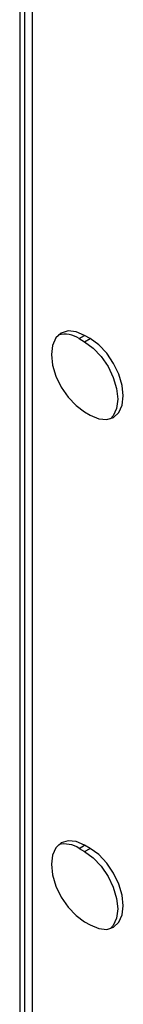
# Model space of a CAD drawing. Header units: millimetres. Extents: x 155473 to 158085, y 111018 to 114514.
# Tile 74 of 181: x 157943 to 157956, y 111686 to 111812. Entities that reach past the tile are written whole.
import ezdxf

# ---------------------------------------------------------------- set-up
doc = ezdxf.new("R2010")
doc.units = ezdxf.units.MM

msp = doc.modelspace()

# ---------------------------------------------------------------- linework, layer by layer
at = {"color": 7, "linetype": 'Continuous', "lineweight": 25}
for p, q in [((157943.01, 112031.82), (157943.01, 111337.56)), ((157943.67, 111325.41), (157943.67, 112030.91)), ((157944.6, 111971.71), (157944.6, 111641.82)), ((157950.61, 111771.04), (157951.32, 111771.45)), ((157950.61, 111771.04), (157951.32, 111770.63)), ((157952.03, 111771.04), (157951.32, 111771.45)), ((157951.32, 111770.63), (157952.03, 111771.04)), ((157951.32, 111761.65), (157952.03, 111761.24)), ((157950.61, 111705.72), (157951.32, 111706.13)), ((157950.61, 111705.72), (157951.32, 111705.31)), ((157952.03, 111705.72), (157951.32, 111706.13)), ((157951.32, 111705.31), (157952.03, 111705.72)), ((157951.32, 111696.33), (157952.03, 111695.92))]:
    msp.add_line(p, q, dxfattribs=at)
at = {"color": 7, "linetype": 'Continuous', "lineweight": 25, "flags": 128}
for points in [[(157951.32, 111771.45), (157950.22, 111771.92), (157949.2, 111772.02), (157948.32, 111771.75), (157947.64, 111771.12), (157947.22, 111770.18), (157947.08, 111769), (157947.22, 111767.65), (157947.64, 111766.22), (157948.32, 111764.82), (157949.2, 111763.53), (157950.22, 111762.45), (157951.32, 111761.65)], [(157951.32, 111770.63), (157952.42, 111769.83), (157953.44, 111768.75), (157954.32, 111767.47), (157954.99, 111766.06), (157955.42, 111764.64), (157955.56, 111763.29), (157955.42, 111762.1), (157954.99, 111761.16), (157954.65, 111760.78)], [(157952.03, 111761.24), (157953.12, 111760.78), (157954.15, 111760.67), (157955.03, 111760.95), (157955.7, 111761.57), (157956.12, 111762.51), (157956.27, 111763.69), (157956.12, 111765.04), (157955.7, 111766.47), (157955.03, 111767.87), (157954.15, 111769.16), (157953.12, 111770.24), (157952.03, 111771.04)], [(157951.32, 111706.13), (157950.22, 111706.59), (157949.2, 111706.69), (157948.32, 111706.42), (157947.64, 111705.8), (157947.22, 111704.86), (157947.08, 111703.68), (157947.22, 111702.33), (157947.64, 111700.9), (157948.32, 111699.49), (157949.2, 111698.21), (157950.22, 111697.13), (157951.32, 111696.33)], [(157951.32, 111705.31), (157952.42, 111704.51), (157953.44, 111703.43), (157954.32, 111702.14), (157954.99, 111700.74), (157955.42, 111699.31), (157955.56, 111697.96), (157955.42, 111696.78), (157954.99, 111695.84), (157954.65, 111695.45)], [(157952.03, 111695.92), (157953.12, 111695.45), (157954.15, 111695.35), (157955.03, 111695.62), (157955.7, 111696.25), (157956.12, 111697.19), (157956.27, 111698.37), (157956.12, 111699.72), (157955.7, 111701.15), (157955.03, 111702.55), (157954.15, 111703.84), (157953.12, 111704.92), (157952.03, 111705.72)]]:
    msp.add_lwpolyline(points, dxfattribs=at)
at = {"color": 7, "linetype": 'Continuous', "lineweight": 25}
for centre in [(157948.79, 111768.42), (157948.79, 111703.1)]:
    msp.add_arc(centre, 3.19, 55.2239, 104.69, dxfattribs=at)

doc.saveas('drawing.dxf')
